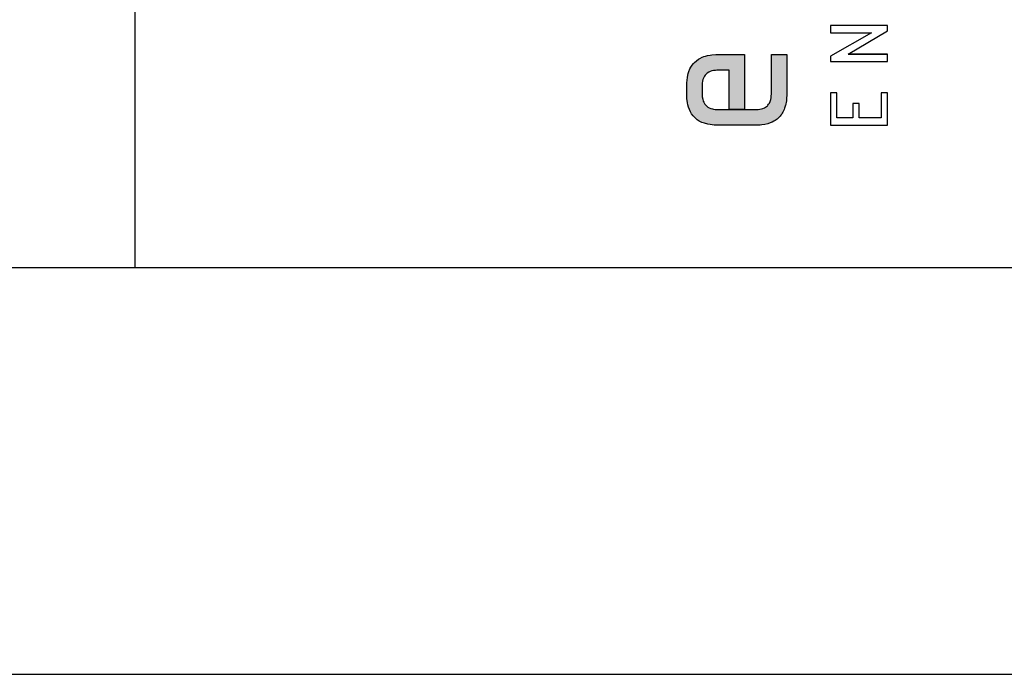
# Model space of a CAD drawing. Extents: x 0 to 84.1, y 0 to 59.4.
# Tile 6 of 17: x 66.8 to 69.2, y 0 to 1.6. Entities that reach past the tile are written whole.
import ezdxf

# ---------------------------------------------------------------- set-up
doc = ezdxf.new("R2010")
doc.units = 0
for name, color, linetype in [('1', 7, 'CONTINUOUS'), ('12', 12, 'CONTINUOUS'), ('16', 7, 'CONTINUOUS'), ('7', 7, 'CONTINUOUS'), ('8', 8, 'CONTINUOUS')]:
    doc.layers.add(name, color=color, linetype=linetype)

msp = doc.modelspace()

# ---------------------------------------------------------------- linework, layer by layer
at = {"layer": '1', "linetype": 'CONTINUOUS'}
msp.add_line((0, 0), (84.099998, 0), dxfattribs=at)
at = {"layer": '12', "linetype": 'CONTINUOUS'}
msp.add_lwpolyline([(2.5, 1), (83.099998, 1), (83.099998, 58.400009), (2.5, 58.400009), (2.5, 1)], dxfattribs=at)
at = {"layer": '16', "linetype": 'CONTINUOUS'}
for p, q in [((68.949717, 1.594718), (68.809681, 1.594718)), ((68.809681, 1.594718), (68.809681, 1.577112)), ((68.809681, 1.577112), (68.910409, 1.577112)), ((68.910409, 1.577112), (68.809681, 1.51986)), ((68.852916, 1.524288), (68.949717, 1.581567)), ((68.949717, 1.581567), (68.949717, 1.594718)), ((68.809681, 1.51986), (68.809681, 1.506679)), ((68.809681, 1.506679), (68.949717, 1.506679)), ((68.809681, 1.506679), (68.809681, 1.506679)), ((68.949717, 1.524288), (68.852916, 1.524288)), ((68.852916, 1.524288), (68.949717, 1.524288)), ((68.949717, 1.524288), (68.852916, 1.524288)), ((68.949717, 1.506679), (68.949717, 1.524288)), ((68.809681, 1.429232), (68.809681, 1.349996)), ((68.825216, 1.429232), (68.809681, 1.429232)), ((68.809681, 1.429232), (68.809681, 1.429232)), ((68.825216, 1.367605), (68.825216, 1.429232)), ((68.949717, 1.429232), (68.934155, 1.429232)), ((68.934155, 1.429232), (68.934155, 1.367605)), ((68.949717, 1.349997), (68.949717, 1.429232)), ((68.879686, 1.402821), (68.864124, 1.402821)), ((68.864124, 1.402821), (68.864124, 1.367605)), ((68.879686, 1.367605), (68.879686, 1.402821)), ((68.864124, 1.367605), (68.825216, 1.367605)), ((68.934155, 1.367605), (68.879686, 1.367605)), ((68.809681, 1.349996), (68.949717, 1.349997))]:
    msp.add_line(p, q, dxfattribs=at)
at = {"layer": '7', "linetype": 'CONTINUOUS'}
msp.add_lwpolyline([(68.664279, 1.523399), (68.702104, 1.523399), (68.702104, 1.426966), (68.702026, 1.422226), (68.7018, 1.417636), (68.701534, 1.414294), (68.701051, 1.409968), (68.700418, 1.405793), (68.699847, 1.40276), (68.699419, 1.400785), (68.698955, 1.398849), (68.698454, 1.396949), (68.697633, 1.39417), (68.696728, 1.391477), (68.695741, 1.388867), (68.695037, 1.387175), (68.693517, 1.383903), (68.69228, 1.381547), (68.690958, 1.379277), (68.689555, 1.377092), (68.687554, 1.374309), (68.685957, 1.372322), (68.683697, 1.369803), (68.681905, 1.368012), (68.680664, 1.366866), (68.678072, 1.364686), (68.673906, 1.361699), (68.670181, 1.359469), (68.666224, 1.357473), (68.661171, 1.355392), (68.655785, 1.353648), (68.648089, 1.35185), (68.640867, 1.350773), (68.636539, 1.350364), (68.63092, 1.350065), (68.627438, 1.35), (68.530429, 1.35), (68.52357, 1.350244), (68.513906, 1.351241), (68.507879, 1.35233), (68.499461, 1.3546), (68.493433, 1.356892), (68.487096, 1.360077), (68.482035, 1.363358), (68.476808, 1.367674), (68.472171, 1.372592), (68.468127, 1.378113), (68.465482, 1.38265), (68.462816, 1.38837), (68.460604, 1.394551), (68.459068, 1.400217), (68.458043, 1.405196), (68.457248, 1.410412), (68.45678, 1.414753), (68.456353, 1.421548), (68.456285, 1.423887), (68.456254, 1.446832), (68.456443, 1.453867), (68.456967, 1.460562), (68.457823, 1.466919), (68.459011, 1.472937), (68.459989, 1.476761), (68.461733, 1.482215), (68.464188, 1.48815), (68.466652, 1.492868), (68.469451, 1.497249), (68.472581, 1.50129), (68.475444, 1.5044), (68.479842, 1.508358), (68.48542, 1.512315), (68.488431, 1.514068), (68.494057, 1.516772), (68.498352, 1.518421), (68.501954, 1.519571), (68.507636, 1.521014), (68.513648, 1.522117), (68.517842, 1.522664), (68.527818, 1.523342), (68.540841, 1.523399), (68.598122, 1.523399), (68.598122, 1.388531), (68.560299, 1.388531), (68.560299, 1.484866), (68.530341, 1.484866), (68.526677, 1.484668), (68.521926, 1.484086), (68.518016, 1.483247), (68.513969, 1.481943), (68.510298, 1.480256), (68.506655, 1.477934), (68.504074, 1.475737), (68.501522, 1.472905), (68.499798, 1.47044), (68.497913, 1.46693), (68.496118, 1.462124), (68.495165, 1.458272), (68.494449, 1.453579), (68.494179, 1.450239), (68.494077, 1.445974), (68.494077, 1.441392), (68.494077, 1.427665), (68.494146, 1.423819), (68.494499, 1.419351), (68.495358, 1.414192), (68.496838, 1.409063), (68.498071, 1.406097), (68.500468, 1.401904), (68.502845, 1.398899), (68.505597, 1.396276), (68.508357, 1.394265), (68.511413, 1.392555), (68.515203, 1.390993), (68.519367, 1.389813), (68.52235, 1.389238), (68.52604, 1.388783), (68.529382, 1.388575), (68.533074, 1.388531), (68.535543, 1.388531), (68.626898, 1.388531), (68.631457, 1.388711), (68.636232, 1.389272), (68.639684, 1.389972), (68.643353, 1.391054), (68.647126, 1.392632), (68.649433, 1.393895), (68.652249, 1.395843), (68.654471, 1.397796), (68.655918, 1.399332), (68.657504, 1.401331), (68.659357, 1.40426), (68.661259, 1.408346), (68.662817, 1.413386), (68.663517, 1.416891), (68.664124, 1.422298), (68.664275, 1.426366), (68.664279, 1.430651), (68.664279, 1.523399)], dxfattribs=at)
for points in [[(68.472581, 1.50129), (68.472171, 1.372592), (68.469451, 1.497249)], [(68.472581, 1.50129), (68.476808, 1.367674), (68.472171, 1.372592)], [(68.472581, 1.50129), (68.475444, 1.5044), (68.476808, 1.367674)], [(68.475444, 1.5044), (68.479842, 1.508358), (68.476808, 1.367674)], [(68.476808, 1.367674), (68.479842, 1.508358), (68.482035, 1.363358)], [(68.479842, 1.508358), (68.48542, 1.512315), (68.482035, 1.363358)], [(68.482035, 1.363358), (68.48542, 1.512315), (68.487096, 1.360077)], [(68.48542, 1.512315), (68.488431, 1.514068), (68.487096, 1.360077)], [(68.487096, 1.360077), (68.488431, 1.514068), (68.493433, 1.356892)], [(68.488431, 1.514068), (68.494057, 1.516772), (68.493433, 1.356892)], [(68.493433, 1.356892), (68.494057, 1.516772), (68.494077, 1.427665)], [(68.494179, 1.450239), (68.494057, 1.516772), (68.498352, 1.518421)], [(68.494057, 1.516772), (68.494077, 1.445974), (68.494077, 1.427665)], [(68.494179, 1.450239), (68.494077, 1.445974), (68.494057, 1.516772)], [(68.494449, 1.453579), (68.494179, 1.450239), (68.498352, 1.518421)], [(68.495165, 1.458272), (68.494449, 1.453579), (68.498352, 1.518421)], [(68.496118, 1.462124), (68.495165, 1.458272), (68.498352, 1.518421)], [(68.497913, 1.46693), (68.496118, 1.462124), (68.498352, 1.518421)], [(68.499798, 1.47044), (68.497913, 1.46693), (68.498352, 1.518421)], [(68.499798, 1.47044), (68.498352, 1.518421), (68.501954, 1.519571)], [(68.501522, 1.472905), (68.499798, 1.47044), (68.501954, 1.519571)], [(68.504074, 1.475737), (68.501522, 1.472905), (68.501954, 1.519571)], [(68.507636, 1.521014), (68.504074, 1.475737), (68.501954, 1.519571)], [(68.507636, 1.521014), (68.506655, 1.477934), (68.504074, 1.475737)], [(68.510298, 1.480256), (68.506655, 1.477934), (68.507636, 1.521014)], [(68.513648, 1.522117), (68.510298, 1.480256), (68.507636, 1.521014)], [(68.513969, 1.481943), (68.510298, 1.480256), (68.513648, 1.522117)], [(68.517842, 1.522664), (68.513969, 1.481943), (68.513648, 1.522117)], [(68.518016, 1.483247), (68.513969, 1.481943), (68.517842, 1.522664)], [(68.527818, 1.523342), (68.518016, 1.483247), (68.517842, 1.522664)], [(68.521926, 1.484086), (68.518016, 1.483247), (68.527818, 1.523342)], [(68.526677, 1.484668), (68.521926, 1.484086), (68.527818, 1.523342)], [(68.527818, 1.523342), (68.530341, 1.484866), (68.526677, 1.484668)], [(68.540841, 1.523399), (68.530341, 1.484866), (68.527818, 1.523342)], [(68.540841, 1.523399), (68.560299, 1.484866), (68.530341, 1.484866)], [(68.598122, 1.523399), (68.560299, 1.484866), (68.540841, 1.523399)], [(68.598122, 1.523399), (68.560299, 1.388531), (68.560299, 1.484866)], [(68.598122, 1.388531), (68.560299, 1.388531), (68.598122, 1.523399)], [(68.666224, 1.357473), (68.664279, 1.430651), (68.702104, 1.523399)], [(68.664279, 1.430651), (68.664279, 1.523399), (68.702104, 1.523399)], [(68.666224, 1.357473), (68.702104, 1.523399), (68.670181, 1.359469)], [(68.702104, 1.523399), (68.673906, 1.361699), (68.670181, 1.359469)], [(68.702104, 1.523399), (68.678072, 1.364686), (68.673906, 1.361699)], [(68.702104, 1.523399), (68.680664, 1.366866), (68.678072, 1.364686)], [(68.702104, 1.523399), (68.681905, 1.368012), (68.680664, 1.366866)], [(68.702104, 1.523399), (68.683697, 1.369803), (68.681905, 1.368012)], [(68.702104, 1.523399), (68.685957, 1.372322), (68.683697, 1.369803)], [(68.702104, 1.523399), (68.687554, 1.374309), (68.685957, 1.372322)], [(68.702104, 1.523399), (68.689555, 1.377092), (68.687554, 1.374309)], [(68.702104, 1.523399), (68.690958, 1.379277), (68.689555, 1.377092)], [(68.702104, 1.523399), (68.69228, 1.381547), (68.690958, 1.379277)], [(68.702104, 1.523399), (68.693517, 1.383903), (68.69228, 1.381547)], [(68.702104, 1.523399), (68.695037, 1.387175), (68.693517, 1.383903)], [(68.702104, 1.523399), (68.695741, 1.388867), (68.695037, 1.387175)], [(68.702104, 1.523399), (68.696728, 1.391477), (68.695741, 1.388867)], [(68.702104, 1.523399), (68.697633, 1.39417), (68.696728, 1.391477)], [(68.702104, 1.523399), (68.698454, 1.396949), (68.697633, 1.39417)], [(68.702104, 1.523399), (68.698955, 1.398849), (68.698454, 1.396949)], [(68.702104, 1.523399), (68.699419, 1.400785), (68.698955, 1.398849)], [(68.702104, 1.523399), (68.699847, 1.40276), (68.699419, 1.400785)], [(68.702104, 1.523399), (68.700418, 1.405793), (68.699847, 1.40276)], [(68.702104, 1.523399), (68.701051, 1.409968), (68.700418, 1.405793)], [(68.702104, 1.523399), (68.701534, 1.414294), (68.701051, 1.409968)], [(68.702104, 1.523399), (68.7018, 1.417636), (68.701534, 1.414294)], [(68.702104, 1.523399), (68.702026, 1.422226), (68.7018, 1.417636)], [(68.702104, 1.523399), (68.702104, 1.426966), (68.702026, 1.422226)], [(68.459989, 1.476761), (68.459068, 1.400217), (68.459011, 1.472937)], [(68.459989, 1.476761), (68.460604, 1.394551), (68.459068, 1.400217)], [(68.461733, 1.482215), (68.460604, 1.394551), (68.459989, 1.476761)], [(68.461733, 1.482215), (68.462816, 1.38837), (68.460604, 1.394551)], [(68.464188, 1.48815), (68.462816, 1.38837), (68.461733, 1.482215)], [(68.464188, 1.48815), (68.465482, 1.38265), (68.462816, 1.38837)], [(68.466652, 1.492868), (68.465482, 1.38265), (68.464188, 1.48815)], [(68.466652, 1.492868), (68.468127, 1.378113), (68.465482, 1.38265)], [(68.469451, 1.497249), (68.468127, 1.378113), (68.466652, 1.492868)], [(68.469451, 1.497249), (68.472171, 1.372592), (68.468127, 1.378113)], [(68.456285, 1.423887), (68.456254, 1.446832), (68.456443, 1.453867)], [(68.456285, 1.423887), (68.456443, 1.453867), (68.456353, 1.421548)], [(68.456443, 1.453867), (68.45678, 1.414753), (68.456353, 1.421548)], [(68.456967, 1.460562), (68.45678, 1.414753), (68.456443, 1.453867)], [(68.456967, 1.460562), (68.457248, 1.410412), (68.45678, 1.414753)], [(68.457823, 1.466919), (68.457248, 1.410412), (68.456967, 1.460562)], [(68.457823, 1.466919), (68.458043, 1.405196), (68.457248, 1.410412)], [(68.459011, 1.472937), (68.458043, 1.405196), (68.457823, 1.466919)], [(68.459011, 1.472937), (68.459068, 1.400217), (68.458043, 1.405196)], [(68.494077, 1.427665), (68.494077, 1.445974), (68.494077, 1.441392)], [(68.666224, 1.357473), (68.664275, 1.426366), (68.664279, 1.430651)], [(68.494077, 1.427665), (68.494146, 1.423819), (68.493433, 1.356892)], [(68.499461, 1.3546), (68.493433, 1.356892), (68.494146, 1.423819)], [(68.499461, 1.3546), (68.494146, 1.423819), (68.494499, 1.419351)], [(68.499461, 1.3546), (68.494499, 1.419351), (68.495358, 1.414192)], [(68.499461, 1.3546), (68.495358, 1.414192), (68.496838, 1.409063)], [(68.496838, 1.409063), (68.498071, 1.406097), (68.499461, 1.3546)], [(68.498071, 1.406097), (68.500468, 1.401904), (68.499461, 1.3546)], [(68.661171, 1.355392), (68.657504, 1.401331), (68.659357, 1.40426)], [(68.661171, 1.355392), (68.659357, 1.40426), (68.661259, 1.408346)], [(68.666224, 1.357473), (68.661171, 1.355392), (68.661259, 1.408346)], [(68.666224, 1.357473), (68.661259, 1.408346), (68.662817, 1.413386)], [(68.666224, 1.357473), (68.662817, 1.413386), (68.663517, 1.416891)], [(68.666224, 1.357473), (68.663517, 1.416891), (68.664124, 1.422298)], [(68.666224, 1.357473), (68.664124, 1.422298), (68.664275, 1.426366)], [(68.499461, 1.3546), (68.500468, 1.401904), (68.507879, 1.35233)], [(68.500468, 1.401904), (68.502845, 1.398899), (68.507879, 1.35233)], [(68.505597, 1.396276), (68.507879, 1.35233), (68.502845, 1.398899)], [(68.508357, 1.394265), (68.507879, 1.35233), (68.505597, 1.396276)], [(68.508357, 1.394265), (68.513906, 1.351241), (68.507879, 1.35233)], [(68.511413, 1.392555), (68.513906, 1.351241), (68.508357, 1.394265)], [(68.511413, 1.392555), (68.515203, 1.390993), (68.513906, 1.351241)], [(68.513906, 1.351241), (68.515203, 1.390993), (68.52357, 1.350244)], [(68.515203, 1.390993), (68.519367, 1.389813), (68.52357, 1.350244)], [(68.519367, 1.389813), (68.52235, 1.389238), (68.52357, 1.350244)], [(68.52235, 1.389238), (68.52604, 1.388783), (68.52357, 1.350244)], [(68.52604, 1.388783), (68.530429, 1.35), (68.52357, 1.350244)], [(68.52604, 1.388783), (68.529382, 1.388575), (68.530429, 1.35)], [(68.529382, 1.388575), (68.533074, 1.388531), (68.530429, 1.35)], [(68.530429, 1.35), (68.533074, 1.388531), (68.627438, 1.35)], [(68.533074, 1.388531), (68.535543, 1.388531), (68.627438, 1.35)], [(68.627438, 1.35), (68.535543, 1.388531), (68.560299, 1.388531)], [(68.598122, 1.388531), (68.627438, 1.35), (68.560299, 1.388531)], [(68.626898, 1.388531), (68.627438, 1.35), (68.598122, 1.388531)], [(68.631457, 1.388711), (68.627438, 1.35), (68.626898, 1.388531)], [(68.631457, 1.388711), (68.63092, 1.350065), (68.627438, 1.35)], [(68.636539, 1.350364), (68.63092, 1.350065), (68.631457, 1.388711)], [(68.631457, 1.388711), (68.636232, 1.389272), (68.636539, 1.350364)], [(68.636232, 1.389272), (68.639684, 1.389972), (68.636539, 1.350364)], [(68.636539, 1.350364), (68.639684, 1.389972), (68.640867, 1.350773)], [(68.639684, 1.389972), (68.643353, 1.391054), (68.640867, 1.350773)], [(68.640867, 1.350773), (68.643353, 1.391054), (68.648089, 1.35185)], [(68.643353, 1.391054), (68.647126, 1.392632), (68.648089, 1.35185)], [(68.648089, 1.35185), (68.647126, 1.392632), (68.649433, 1.393895)], [(68.655785, 1.353648), (68.648089, 1.35185), (68.649433, 1.393895)], [(68.655785, 1.353648), (68.649433, 1.393895), (68.652249, 1.395843)], [(68.655785, 1.353648), (68.652249, 1.395843), (68.654471, 1.397796)], [(68.655785, 1.353648), (68.654471, 1.397796), (68.655918, 1.399332)], [(68.661171, 1.355392), (68.655785, 1.353648), (68.655918, 1.399332)], [(68.661171, 1.355392), (68.655918, 1.399332), (68.657504, 1.401331)]]:
    msp.add_solid(points, dxfattribs=at)
at = {"layer": '8', "linetype": 'CONTINUOUS'}
msp.add_lwpolyline([(67.099998, 1), (67.099998, 11.000112), (83.099998, 11.000112)], dxfattribs=at)

doc.saveas('drawing.dxf')
